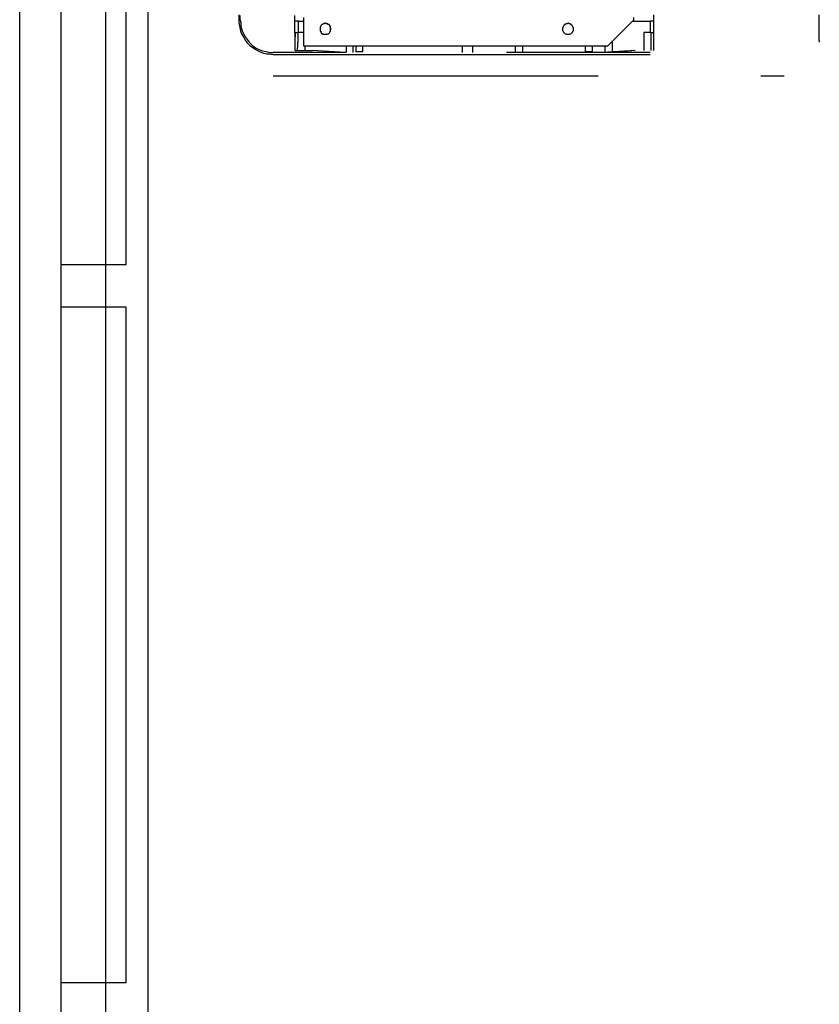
# Model space of a CAD drawing. Header units: millimetres. Extents: x 335 to 739279, y -1 to 84.
# Tile 152 of 244: x 352.32 to 353.55, y 55.92 to 57.44. Entities that reach past the tile are written whole.
import ezdxf

# ---------------------------------------------------------------- set-up
doc = ezdxf.new("R2010")
doc.units = ezdxf.units.MM
doc.header["$MEASUREMENT"] = 0
doc.linetypes.add('Dashed', pattern=[0.75, 0.5, -0.25])

msp = doc.modelspace()

# ---------------------------------------------------------------- linework, layer by layer
at = {"color": 7}
for p, q in [((352.3208, 54.8149), (352.3208, 61.4489)), ((352.5178, 61.4489), (352.5178, 54.8149)), ((352.4528, 58.1519), (352.4528, 57.0589)), ((352.4848, 57.0589), (352.4848, 58.1519)), ((352.3848, 57.0589), (352.3848, 58.1319)), ((352.3848, 56.9929), (352.3848, 57.0589)), ((352.3848, 57.0589), (352.4528, 57.0589)), ((352.4528, 57.0589), (352.4848, 57.0589)), ((352.4528, 57.0589), (352.4528, 56.9929)), ((352.3848, 56.4739), (352.3848, 56.9929)), ((352.4528, 56.9929), (352.3848, 56.9929)), ((352.4528, 56.9929), (352.4528, 55.9539)), ((352.4848, 56.9929), (352.4528, 56.9929)), ((352.4848, 55.9539), (352.4848, 56.9929)), ((352.3848, 55.9539), (352.3848, 56.4739)), ((352.3848, 55.8869), (352.3848, 55.9539)), ((352.3848, 55.9539), (352.4528, 55.9539)), ((352.4528, 55.9539), (352.4848, 55.9539)), ((352.4528, 55.9539), (352.4528, 55.8869))]:
    msp.add_line(p, q, dxfattribs=at)
at = {"color": 8, "linetype": 'Dashed'}
for p, q in [((352.6578, 57.4429), (352.6578, 57.4349)), ((352.6598, 57.4349), (352.6598, 57.4419)), ((352.7448, 57.3879), (352.7438, 57.4419)), ((352.7578, 57.3949), (352.7578, 57.4389)), ((353.2648, 57.4349), (353.2248, 57.3949)), ((353.2648, 57.4389), (353.2648, 57.4349)), ((353.2958, 57.4429), (353.2958, 57.3879)), ((353.5508, 57.4029), (353.5508, 57.4429)), ((352.7498, 57.4329), (352.7438, 57.4329)), ((352.7498, 57.4329), (352.7578, 57.4329)), ((352.7498, 57.4159), (352.7498, 57.4329)), ((353.2628, 57.4329), (353.2908, 57.4329)), ((353.2958, 57.4329), (353.2908, 57.4329)), ((353.2908, 57.4329), (353.2908, 57.4159)), ((352.7448, 57.4159), (352.7448, 57.4089)), ((352.7448, 57.4159), (352.7488, 57.4159)), ((352.7488, 57.4049), (352.7478, 57.3879)), ((352.7578, 57.4159), (352.7488, 57.4159)), ((352.7488, 57.4159), (352.7488, 57.4049)), ((353.2808, 57.4159), (353.2808, 57.3879)), ((353.2918, 57.4159), (353.2808, 57.4159)), ((353.2918, 57.4159), (353.2958, 57.4159)), ((353.2918, 57.4159), (353.2918, 57.4049)), ((353.2918, 57.4049), (353.2918, 57.3879)), ((353.2248, 57.3949), (352.7578, 57.3949)), ((352.7598, 57.3879), (352.7598, 57.3949)), ((352.8228, 57.3949), (352.8228, 57.3849)), ((352.8338, 57.3849), (352.8338, 57.3949)), ((352.8378, 57.3949), (352.8378, 57.3859)), ((352.8488, 57.3859), (352.8488, 57.3949)), ((353.0018, 57.3849), (353.0018, 57.3949)), ((353.0178, 57.3849), (353.0178, 57.3949)), ((353.0828, 57.3949), (353.0828, 57.3849)), ((353.0948, 57.3849), (353.0948, 57.3949)), ((353.1908, 57.3949), (353.1908, 57.3859)), ((353.2018, 57.3859), (353.2018, 57.3949)), ((353.2208, 57.3949), (353.2208, 57.3849)), ((353.2328, 57.3859), (353.2328, 57.4029)), ((353.5508, 57.4029), (353.5508, 57.4009)), ((352.7008, 57.3829), (352.7048, 57.3829)), ((352.7048, 57.3829), (352.7108, 57.3819)), ((352.8218, 57.3849), (352.7108, 57.3849)), ((352.7108, 57.3819), (352.7158, 57.3819)), ((352.7158, 57.3819), (352.7378, 57.3819)), ((352.7378, 57.3819), (352.8228, 57.3819)), ((352.7448, 57.3879), (352.7708, 57.3879)), ((352.8218, 57.3849), (352.7708, 57.3879)), ((352.8228, 57.3819), (353.1638, 57.3819)), ((352.8488, 57.3859), (352.8378, 57.3859)), ((353.1528, 57.3849), (353.0698, 57.3849)), ((353.1188, 57.3849), (353.0698, 57.3849)), ((353.2168, 57.3849), (353.1188, 57.3849)), ((353.2448, 57.3849), (353.1528, 57.3849)), ((353.1638, 57.3819), (353.2448, 57.3819)), ((353.2018, 57.3859), (353.1908, 57.3859)), ((353.2678, 57.3879), (353.2168, 57.3849)), ((353.2458, 57.3859), (353.2168, 57.3849)), ((353.2908, 57.3849), (353.2448, 57.3849)), ((353.2448, 57.3819), (353.2908, 57.3819)), ((353.2678, 57.3879), (353.2458, 57.3859)), ((352.7108, 57.3489), (353.4968, 57.3489))]:
    msp.add_line(p, q, dxfattribs=at)
for points in [[(352.6578, 57.4349), (352.6578, 57.4309), (352.6588, 57.4259), (352.6598, 57.4209), (352.6608, 57.4159), (352.6628, 57.4119), (352.6658, 57.4079), (352.6678, 57.4039), (352.6708, 57.3999), (352.6748, 57.3959), (352.6788, 57.3929), (352.6828, 57.3899), (352.6868, 57.3879), (352.6908, 57.3859), (352.6958, 57.3839), (352.7008, 57.3829)], [(352.6598, 57.4349), (352.6608, 57.4309), (352.6608, 57.4259), (352.6618, 57.4219), (352.6638, 57.4169), (352.6658, 57.4129), (352.6678, 57.4089), (352.6708, 57.4049), (352.6738, 57.4009), (352.6768, 57.3979), (352.6798, 57.3949), (352.6838, 57.3919), (352.6878, 57.3899), (352.6928, 57.3879), (352.6968, 57.3869), (352.7018, 57.3859), (352.7058, 57.3849), (352.7108, 57.3849)], [(352.7998, 57.4209), (352.7988, 57.4219), (352.7988, 57.4229), (352.7988, 57.4229), (352.7988, 57.4239), (352.7988, 57.4249), (352.7978, 57.4249), (352.7978, 57.4259), (352.7978, 57.4269), (352.7968, 57.4269), (352.7968, 57.4279), (352.7958, 57.4279), (352.7948, 57.4279), (352.7948, 57.4289), (352.7938, 57.4289), (352.7928, 57.4289), (352.7928, 57.4289), (352.7918, 57.4299), (352.7908, 57.4299), (352.7898, 57.4299), (352.7898, 57.4289), (352.7888, 57.4289), (352.7878, 57.4289), (352.7878, 57.4289), (352.7868, 57.4279), (352.7858, 57.4279), (352.7858, 57.4279), (352.7848, 57.4269), (352.7848, 57.4269), (352.7838, 57.4259), (352.7838, 57.4249), (352.7838, 57.4249), (352.7828, 57.4239), (352.7828, 57.4229), (352.7828, 57.4229), (352.7828, 57.4219), (352.7828, 57.4209), (352.7828, 57.4209), (352.7828, 57.4199), (352.7828, 57.4189), (352.7828, 57.4179), (352.7838, 57.4179), (352.7838, 57.4169), (352.7838, 57.4159), (352.7848, 57.4159), (352.7848, 57.4149), (352.7858, 57.4149), (352.7858, 57.4139), (352.7868, 57.4139), (352.7878, 57.4139), (352.7878, 57.4129), (352.7888, 57.4129), (352.7898, 57.4129), (352.7898, 57.4129), (352.7908, 57.4129), (352.7918, 57.4129), (352.7928, 57.4129), (352.7928, 57.4129), (352.7938, 57.4129), (352.7948, 57.4139), (352.7948, 57.4139), (352.7958, 57.4139), (352.7968, 57.4149), (352.7968, 57.4149), (352.7978, 57.4159), (352.7978, 57.4159), (352.7978, 57.4169), (352.7988, 57.4179), (352.7988, 57.4179), (352.7988, 57.4189), (352.7988, 57.4199), (352.7988, 57.4209), (352.7998, 57.4209)], [(353.1728, 57.4209), (353.1728, 57.4219), (353.1728, 57.4229), (353.1728, 57.4229), (353.1718, 57.4239), (353.1718, 57.4249), (353.1718, 57.4249), (353.1708, 57.4259), (353.1708, 57.4269), (353.1698, 57.4269), (353.1698, 57.4279), (353.1688, 57.4279), (353.1688, 57.4279), (353.1678, 57.4289), (353.1668, 57.4289), (353.1668, 57.4289), (353.1658, 57.4289), (353.1648, 57.4299), (353.1648, 57.4299), (353.1638, 57.4299), (353.1628, 57.4289), (353.1618, 57.4289), (353.1618, 57.4289), (353.1608, 57.4289), (353.1598, 57.4279), (353.1598, 57.4279), (353.1588, 57.4279), (353.1588, 57.4269), (353.1578, 57.4269), (353.1578, 57.4259), (353.1568, 57.4249), (353.1568, 57.4249), (353.1568, 57.4239), (353.1558, 57.4229), (353.1558, 57.4229), (353.1558, 57.4219), (353.1558, 57.4209), (353.1558, 57.4209), (353.1558, 57.4199), (353.1558, 57.4189), (353.1568, 57.4179), (353.1568, 57.4179), (353.1568, 57.4169), (353.1578, 57.4159), (353.1578, 57.4159), (353.1588, 57.4149), (353.1588, 57.4149), (353.1598, 57.4139), (353.1598, 57.4139), (353.1608, 57.4139), (353.1618, 57.4129), (353.1618, 57.4129), (353.1628, 57.4129), (353.1638, 57.4129), (353.1648, 57.4129), (353.1648, 57.4129), (353.1658, 57.4129), (353.1668, 57.4129), (353.1668, 57.4129), (353.1678, 57.4139), (353.1688, 57.4139), (353.1688, 57.4139), (353.1698, 57.4149), (353.1698, 57.4149), (353.1708, 57.4159), (353.1708, 57.4159), (353.1718, 57.4169), (353.1718, 57.4179), (353.1718, 57.4179), (353.1728, 57.4189), (353.1728, 57.4199), (353.1728, 57.4209), (353.1728, 57.4209)]]:
    msp.add_lwpolyline(points, dxfattribs=at)

doc.saveas('drawing.dxf')
